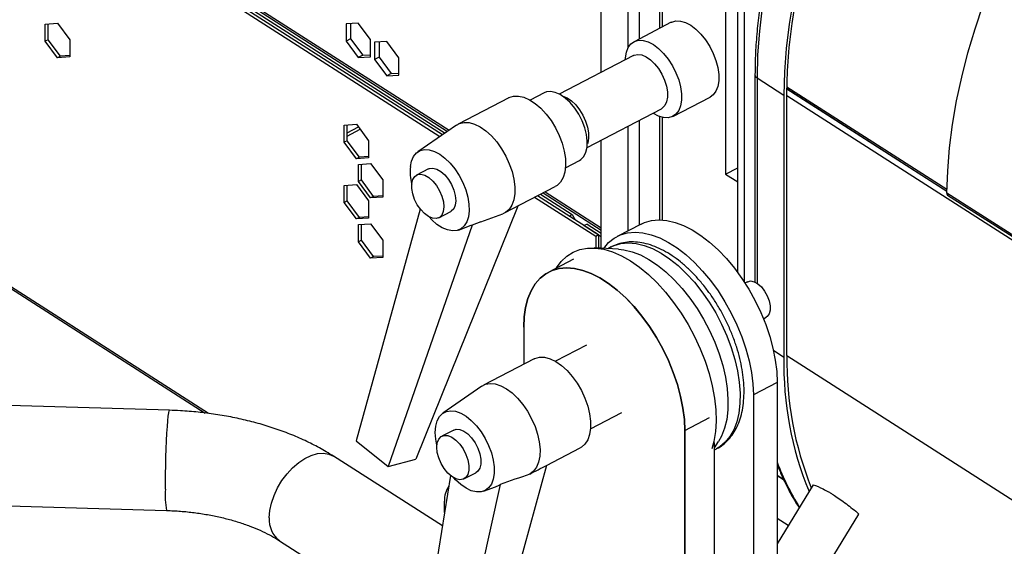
# Model space of a CAD drawing. Header units: millimetres. Extents: x 12 to 1823, y -1370 to 535.
# Tile 7 of 18: x 817 to 1062, y -547 to -415. Entities that reach past the tile are written whole.
import ezdxf

# ---------------------------------------------------------------- set-up
doc = ezdxf.new("R2010")
doc.units = ezdxf.units.MM

msp = doc.modelspace()

# ---------------------------------------------------------------- linework, layer by layer
at = {"color": 9, "linetype": 'Continuous', "lineweight": 25}
for p, q in [((723.1, -314.16), (924.03, -442.9)), ((968.68, -422.29), (968.68, -397.18)), ((971.51, -420.1), (971.51, -397.35)), ((864.11, -513.54), (723.63, -423.53)), ((1000.81, -429.84), (1000.81, -481.06)), ((1008.25, -434.26), (1076.36, -477.9)), ((1048.13, -457.71), (1008.26, -432.17)), ((1008.26, -432.58), (1048.12, -458.13)), ((971.51, -466.5), (971.51, -440.39)), ((968.68, -467.97), (968.68, -441.86)), ((948, -458.26), (961.99, -467.22)), ((1076.55, -476.81), (1048.12, -458.59)), ((942.64, -492.02), (942.64, -501.24)), ((1004.89, -497.78), (1007.51, -499.45)), ((1008.25, -499.07), (1125.99, -574.5)), ((982.81, -517.75), (988.96, -514.55)), ((990.23, -746.61), (990.23, -520.77)), ((1005.83, -528.93), (1007.42, -529.94))]:
    msp.add_line(p, q, dxfattribs=at)
at = {"color": 7, "linetype": 'Continuous', "lineweight": 25}
for p, q in [((723.1, -314.71), (923.62, -443.19)), ((921.74, -444.5), (723.63, -317.57)), ((922.38, -444.05), (724.37, -317.18)), ((733.18, -321.94), (923.05, -443.59)), ((976.62, -417.44), (976.62, -385.33)), ((977.24, -417.12), (977.24, -385.78)), ((961.99, -428.43), (961.99, -392.89)), ((995.99, -478.4), (995.99, -398.17)), ((997.67, -480.83), (997.67, -399.25)), ((992.97, -408.11), (992.97, -453.83)), ((823.4, -416.42), (826.44, -416.22)), ((823.4, -420.71), (823.4, -416.42)), ((824.14, -420.32), (824.14, -416.37)), ((826.44, -416.22), (829.49, -420.32)), ((901.42, -416.2), (898.37, -416.4)), ((898.37, -416.4), (898.37, -420.69)), ((899.49, -416.33), (899.49, -420.11)), ((904.46, -420.3), (901.42, -416.2)), ((979.43, -415.98), (970.14, -420.81)), ((824.14, -420.32), (823.4, -420.71)), ((826.44, -424.8), (823.4, -420.71)), ((827.19, -424.42), (824.14, -420.32)), ((829.49, -420.32), (829.49, -424.61)), ((899.49, -420.11), (898.37, -420.69)), ((898.37, -420.69), (901.42, -424.78)), ((899.49, -420.11), (902.53, -424.2)), ((904.46, -424.59), (904.46, -420.3)), ((908.51, -420.75), (905.47, -420.94)), ((905.47, -420.94), (905.47, -425.23)), ((906.58, -420.87), (906.58, -424.65)), ((911.56, -424.85), (908.51, -420.75)), ((723.91, -424.16), (863.22, -513.42)), ((827.19, -424.42), (826.44, -424.8)), ((829.49, -424.27), (827.19, -424.42)), ((902.53, -424.2), (901.42, -424.78)), ((901.42, -424.78), (904.46, -424.59)), ((902.53, -424.2), (904.46, -424.08)), ((970.04, -424.25), (951.52, -433.88)), ((829.49, -424.61), (826.44, -424.8)), ((906.58, -424.65), (905.47, -425.23)), ((905.47, -425.23), (908.51, -429.33)), ((906.58, -424.65), (909.63, -428.75)), ((911.56, -429.14), (911.56, -424.85)), ((909.63, -428.75), (908.51, -429.33)), ((908.51, -429.33), (911.56, -429.14)), ((909.63, -428.75), (911.56, -428.63)), ((1000.3, -429.07), (1000.3, -480.76)), ((1000.81, -429.84), (1007.51, -434.13)), ((947.77, -433.58), (944.28, -435.39)), ((1007.51, -434.13), (1007.51, -499.45)), ((1008.25, -499.07), (1008.25, -433.74)), ((1008.26, -432.5), (1048.12, -458.05)), ((938.95, -434.78), (926.32, -441.35)), ((979.83, -439.44), (989.12, -434.61)), ((958.44, -447.19), (976.96, -437.55)), ((897.9, -441.61), (900.94, -441.42)), ((897.9, -445.9), (897.9, -441.61)), ((898.64, -445.52), (898.64, -441.57)), ((900.94, -441.42), (903.99, -445.52)), ((925.91, -441.6), (916.25, -448.31)), ((976.62, -465.24), (976.62, -439.51)), ((977.24, -465.27), (977.24, -439.69)), ((898.64, -443.54), (901.44, -442.08)), ((898.64, -444.35), (901.87, -442.67)), ((898.64, -445.52), (897.9, -445.9)), ((900.94, -450), (897.9, -445.9)), ((901.69, -449.61), (898.64, -445.52)), ((903.99, -445.52), (903.99, -449.81)), ((961.99, -472.35), (961.99, -445.34)), ((901.69, -449.61), (900.94, -450)), ((903.99, -449.81), (900.94, -450)), ((901.45, -451.4), (904.49, -451.21)), ((901.45, -455.69), (901.45, -451.4)), ((903.99, -449.47), (901.69, -449.61)), ((902.19, -455.3), (902.19, -451.35)), ((904.49, -451.21), (907.54, -455.3)), ((953.04, -452.25), (956.53, -450.43)), ((918.92, -452.53), (915.95, -454.07)), ((992.97, -453.83), (995.99, -452.26)), ((992.97, -453.83), (995.99, -455.77)), ((897.9, -456.64), (900.94, -456.44)), ((900.94, -456.44), (903.99, -460.54)), ((902.19, -455.3), (901.45, -455.69)), ((904.49, -459.79), (901.45, -455.69)), ((905.23, -459.4), (902.19, -455.3)), ((907.54, -455.3), (907.54, -459.59)), ((897.9, -460.93), (897.9, -456.64)), ((898.64, -460.54), (898.64, -456.59)), ((937.86, -463.53), (950.49, -456.96)), ((946.86, -458.85), (954.74, -463.9)), ((947.52, -458.5), (961.99, -467.78)), ((898.64, -460.54), (897.9, -460.93)), ((900.94, -465.02), (897.9, -460.93)), ((901.69, -464.64), (898.64, -460.54)), ((903.99, -460.54), (903.99, -464.83)), ((905.23, -459.4), (904.49, -459.79)), ((907.54, -459.59), (904.49, -459.79)), ((907.54, -459.25), (905.23, -459.4)), ((960.59, -469.39), (945.35, -459.63)), ((961.33, -469), (946.1, -459.24)), ((1048.32, -459.06), (1076.5, -477.11)), ((916.87, -462.56), (900.89, -520.31)), ((941.16, -461.81), (915.79, -524.94)), ((921.49, -464.72), (924.46, -463.17)), ((931.97, -465.73), (937.42, -463.72)), ((901.69, -464.64), (900.94, -465.02)), ((903.99, -464.83), (900.94, -465.02)), ((901.45, -466.42), (904.49, -466.23)), ((903.99, -464.49), (901.69, -464.64)), ((904.49, -466.23), (907.54, -470.33)), ((931.96, -465.72), (929.77, -466.53)), ((953.98, -464.3), (954.74, -463.9)), ((954.74, -463.9), (955.47, -465.25)), ((958.46, -466.3), (957.71, -466.69)), ((958.46, -466.3), (961.99, -468.57)), ((971.91, -466.3), (965.96, -469.39)), ((901.45, -470.71), (901.45, -466.42)), ((902.19, -470.33), (902.19, -466.38)), ((929.77, -466.53), (908.85, -526.73)), ((926.38, -467.78), (929.57, -466.61)), ((957.71, -466.69), (961.99, -469.43)), ((902.19, -470.33), (901.45, -470.71)), ((904.49, -474.81), (901.45, -470.71)), ((905.23, -474.42), (902.19, -470.33)), ((907.54, -470.33), (907.54, -474.62)), ((961.33, -469), (960.59, -469.39)), ((960.59, -469.39), (960.59, -472.28)), ((961.33, -469), (961.33, -472.31)), ((966.28, -472.56), (960.21, -472.26)), ((964.48, -471.97), (963.61, -472.43)), ((905.23, -474.42), (904.49, -474.81)), ((907.54, -474.62), (904.49, -474.81)), ((907.54, -474.28), (905.23, -474.42)), ((955.04, -475.07), (948.88, -478.27)), ((998.45, -480.67), (997.79, -481.01)), ((1002.4, -489.89), (1003.07, -489.54)), ((942.64, -492.02), (942.64, -501.24)), ((958.34, -496.46), (950.54, -500.52)), ((945.22, -499.9), (932.59, -506.47)), ((932.18, -506.72), (922.52, -513.43)), ((1005.83, -505.78), (999.89, -508.87)), ((1005.83, -505.78), (1005.83, -557.19)), ((999.89, -508.87), (999.89, -560.29)), ((854.35, -512.73), (810.97, -511.42)), ((959.31, -517.37), (967.11, -513.32)), ((925.19, -517.65), (922.21, -519.2)), ((982.8, -750.47), (982.8, -517.75)), ((982.81, -517.75), (982.81, -750.47)), ((900.89, -520.31), (908.85, -526.73)), ((948.34, -526.46), (956.75, -522.08)), ((990.23, -522.13), (991.23, -520.54)), ((990.23, -746.6), (990.23, -520.77)), ((990.23, -522.58), (990.68, -522.35)), ((922.38, -541.58), (895.26, -524.2)), ((908.85, -526.73), (915.79, -524.94)), ((948.34, -526.46), (929.62, -594.87)), ((924.39, -528.99), (914.41, -591.34)), ((927.75, -529.84), (930.72, -528.3)), ((1005.83, -528.96), (1007.44, -529.99)), ((936.77, -531.23), (922.44, -596.49)), ((932.64, -532.9), (935.64, -531.8)), ((1014.81, -531.31), (1005.83, -546.03)), ((810.22, -536.41), (853.59, -537.72)), ((922.91, -538.25), (922.91, -535.38)), ((1008.6, -541.49), (1005.83, -539.71)), ((1016.32, -554.78), (1026.15, -538.65)), ((881.77, -545.25), (918.06, -568.5))]:
    msp.add_line(p, q, dxfattribs=at)
at = {"color": 7, "linetype": 'Continuous', "lineweight": 25, "flags": 128}
for points in [[(1014.86, -368.57), (1012.25, -374.83), (1009.89, -381.12), (1007.79, -387.41), (1005.96, -393.68), (1004.39, -399.91), (1003.11, -406.09), (1002.11, -412.19), (1001.39, -418.19), (1000.96, -424.08), (1000.81, -429.84)], [(1021.55, -372.86), (1018.94, -379.12), (1016.58, -385.41), (1014.48, -391.7), (1012.65, -397.97), (1011.09, -404.2), (1009.8, -410.38), (1008.8, -416.48), (1008.08, -422.48), (1007.65, -428.37), (1007.51, -434.13)], [(1008.25, -433.74), (1008.39, -428.05), (1008.82, -422.23), (1009.53, -416.29), (1010.51, -410.26), (1011.78, -404.16), (1013.32, -398), (1015.12, -391.8), (1017.19, -385.58), (1019.52, -379.36), (1022.09, -373.17)], [(1048.12, -458.59), (1048.33, -453), (1048.81, -447.29), (1049.56, -441.48), (1050.57, -435.59), (1051.84, -429.63), (1053.37, -423.61), (1055.16, -417.57), (1057.18, -411.5), (1059.46, -405.44), (1061.96, -399.4)], [(979.43, -415.98), (979.54, -415.93), (980.57, -415.64), (981.73, -415.68), (982.98, -416.04), (984.27, -416.72), (985.56, -417.7), (986.81, -418.93), (987.97, -420.38), (989.01, -422), (989.88, -423.72), (990.56, -425.51), (991.03, -427.28), (991.27, -428.99), (991.27, -430.57), (991.03, -431.98), (990.56, -433.15), (989.88, -434.06), (989.12, -434.61)], [(967.96, -425.33), (967.99, -424.85), (968.23, -423.45), (968.69, -422.28), (969.38, -421.37), (970.25, -420.76), (971.29, -420.47), (972.45, -420.51), (973.69, -420.87), (974.99, -421.55), (976.28, -422.53), (977.52, -423.76), (978.69, -425.21), (979.72, -426.83), (980.59, -428.56), (981.28, -430.34), (981.75, -432.11), (981.98, -433.82), (981.98, -435.4), (981.75, -436.81), (981.28, -437.98), (980.59, -438.89), (979.72, -439.5), (978.69, -439.79), (977.52, -439.75), (976.28, -439.38), (974.99, -438.7), (974.99, -438.7)], [(970.04, -424.25), (970.19, -424.18), (971.08, -423.99), (972.08, -424.12), (973.15, -424.57), (974.23, -425.31), (975.28, -426.32), (976.25, -427.54), (977.09, -428.92), (977.76, -430.39), (978.23, -431.88), (978.48, -433.33), (978.5, -434.67), (978.28, -435.83), (977.84, -436.76), (977.2, -437.41), (976.96, -437.55)], [(938.95, -434.78), (938.98, -434.77), (940.09, -434.4), (941.34, -434.37), (942.68, -434.66), (944.08, -435.28), (945.5, -436.2), (946.89, -437.4), (948.23, -438.85), (949.46, -440.5), (950.56, -442.3), (951.49, -444.2), (952.22, -446.15), (952.74, -448.1), (953.03, -449.98), (953.08, -451.74), (952.89, -453.33), (952.46, -454.71), (951.81, -455.83), (950.96, -456.67), (950.49, -456.96)], [(956.53, -450.43), (956.91, -450.2), (957.64, -449.43), (958.16, -448.38), (958.45, -447.09), (958.5, -445.6), (958.3, -443.97), (957.87, -442.27), (957.21, -440.55), (956.36, -438.9), (955.35, -437.36), (954.22, -436), (953.01, -434.87), (951.76, -434.01), (950.53, -433.47), (949.36, -433.25), (948.3, -433.36), (947.77, -433.58)], [(952.27, -434.32), (952.39, -434.36), (953.46, -434.81), (954.55, -435.55), (955.6, -436.56), (956.56, -437.78), (957.4, -439.16), (958.07, -440.63), (958.54, -442.12), (958.79, -443.57), (958.81, -444.91), (958.6, -446.07), (958.51, -446.32)], [(925.91, -441.6), (926.62, -441.21), (927.76, -440.93), (929.04, -440.98), (930.4, -441.36), (931.8, -442.05), (933.22, -443.05), (934.6, -444.31), (935.92, -445.81), (937.12, -447.5), (938.17, -449.33), (939.06, -451.25), (939.74, -453.2), (940.2, -455.13), (940.43, -456.99), (940.42, -458.71), (940.17, -460.26), (939.69, -461.57), (938.99, -462.63), (938.1, -463.39), (937.42, -463.72)], [(914.39, -451.96), (914.69, -450.58), (915.21, -449.43), (915.94, -448.56), (916.85, -447.98), (917.92, -447.72), (919.11, -447.78), (920.38, -448.17), (921.7, -448.87), (923.01, -449.86), (924.28, -451.1), (925.47, -452.56), (926.54, -454.19), (927.45, -455.94), (928.18, -457.75), (928.69, -459.57), (928.99, -461.32), (929.05, -462.97), (928.87, -464.45), (928.46, -465.72), (927.83, -466.74), (927.01, -467.47), (926.02, -467.89), (924.88, -467.99), (923.65, -467.76), (922.35, -467.22), (921.03, -466.37), (919.73, -465.25), (918.96, -464.44)], [(914.74, -456.18), (915, -455.16), (915.49, -454.41), (916.19, -453.97), (917.04, -453.87), (918, -454.12), (919.01, -454.69), (920, -455.57), (920.9, -456.68), (921.67, -457.97), (922.26, -459.34), (922.62, -460.72), (922.74, -462.01), (922.6, -463.14), (922.22, -464.04), (921.62, -464.64), (920.84, -464.91), (919.92, -464.84), (918.93, -464.42), (917.93, -463.69), (916.97, -462.69), (916.13, -461.48), (915.45, -460.14), (914.97, -458.75), (914.73, -457.41), (914.74, -456.18)], [(918.92, -452.53), (919.16, -452.42), (920.02, -452.32), (920.98, -452.57), (921.98, -453.15), (922.97, -454.02), (923.88, -455.14), (924.64, -456.42), (925.23, -457.8), (925.59, -459.17), (925.71, -460.47), (925.57, -461.6), (925.19, -462.49), (924.59, -463.1), (924.46, -463.17)], [(971.91, -466.3), (972.75, -465.91), (974.48, -465.42), (976.34, -465.24), (978.32, -465.39), (980.38, -465.87), (982.5, -466.66), (984.66, -467.75), (986.84, -469.15), (989, -470.82), (991.12, -472.75), (993.18, -474.92), (995.16, -477.29), (997.02, -479.86), (998.75, -482.57), (1000.33, -485.41), (1001.74, -488.33), (1002.96, -491.31), (1003.98, -494.3), (1004.78, -497.28), (1005.36, -500.21), (1005.71, -503.05), (1005.83, -505.78)], [(962.58, -472.38), (962.6, -472.35), (963.82, -470.93), (965.23, -469.82), (966.81, -469), (968.54, -468.51), (970.4, -468.33), (972.37, -468.48), (974.44, -468.96), (976.56, -469.75), (978.72, -470.85), (980.89, -472.24), (983.06, -473.91), (985.18, -475.84), (987.24, -478.01), (989.21, -480.39), (991.08, -482.95), (992.81, -485.66), (994.39, -488.5), (995.79, -491.42), (997.01, -494.4), (998.03, -497.39), (998.84, -500.37), (999.42, -503.3), (999.77, -506.14), (999.89, -508.87)], [(950.77, -477.29), (950.84, -477.17), (952.02, -475.59), (953.4, -474.29), (954.95, -473.3), (956.67, -472.64), (958.54, -472.29), (960.53, -472.28), (962.62, -472.59), (964.78, -473.24), (967, -474.2), (969.25, -475.47), (971.5, -477.03), (973.73, -478.87), (975.91, -480.96), (978.01, -483.29), (980.02, -485.82)], [(966.28, -472.56), (967.62, -472.7), (969.65, -473.19), (971.73, -473.99), (973.85, -475.11), (975.99, -476.52), (978.1, -478.22), (980.17, -480.17), (982.16, -482.35), (984.07, -484.74)], [(982.8, -517.75), (982.69, -515.03), (982.33, -512.19), (981.75, -509.26), (980.95, -506.28), (979.93, -503.28), (978.71, -500.31), (977.3, -497.38), (975.72, -494.55), (973.99, -491.83), (972.13, -489.27), (970.16, -486.9), (968.1, -484.73), (965.97, -482.8), (963.81, -481.13), (961.64, -479.73), (959.47, -478.63), (957.35, -477.84), (955.29, -477.37), (953.32, -477.22), (951.45, -477.39), (949.72, -477.89), (948.14, -478.7), (946.74, -479.82), (945.52, -481.24), (944.5, -482.93), (943.69, -484.87), (943.11, -487.06), (942.76, -489.45), (942.64, -492.02)], [(942.64, -492.02), (942.76, -489.45), (943.11, -487.06), (943.69, -484.87), (944.5, -482.93), (945.52, -481.23), (946.74, -479.82), (948.15, -478.7), (949.72, -477.89), (951.45, -477.39), (953.32, -477.22), (955.29, -477.37), (957.35, -477.84), (959.48, -478.63), (961.64, -479.73), (963.81, -481.12), (965.97, -482.8), (968.1, -484.73), (970.16, -486.89), (972.13, -489.27), (973.99, -491.83), (975.72, -494.55), (977.3, -497.38), (978.71, -500.31), (979.93, -503.28), (980.95, -506.28), (981.75, -509.26), (982.34, -512.19), (982.69, -515.03), (982.81, -517.75)], [(998.45, -480.67), (998.48, -480.66), (999.22, -480.49), (1000.08, -480.67), (1000.99, -481.18), (1001.88, -481.97), (1002.69, -483), (1003.36, -484.19), (1003.83, -485.44), (1004.08, -486.67), (1004.08, -487.78), (1003.83, -488.7), (1003.36, -489.34), (1003.07, -489.54)], [(980.02, -485.82), (981.91, -488.53), (983.65, -491.38), (985.24, -494.35), (986.64, -497.4), (987.86, -500.49), (988.86, -503.59), (989.64, -506.67), (990.2, -509.69), (990.51, -512.61), (990.59, -515.41), (990.43, -518.04), (990.04, -520.49), (989.52, -522.38)], [(984.07, -484.74), (985.85, -487.31), (987.49, -490.02), (988.97, -492.84), (990.27, -495.73), (991.37, -498.66), (992.26, -501.59), (992.92, -504.49), (993.36, -507.31), (993.56, -510.03), (993.52, -512.6), (993.24, -515), (992.72, -517.2), (991.98, -519.16), (991.23, -520.54)], [(945.22, -499.9), (945.46, -499.79), (946.6, -499.49), (947.87, -499.52), (949.22, -499.89), (950.63, -500.57), (952.05, -501.55), (953.44, -502.8), (954.75, -504.29), (955.96, -505.98), (957.03, -507.8), (957.92, -509.72), (958.61, -511.67), (959.08, -513.61), (959.32, -515.47), (959.32, -517.2), (959.08, -518.75), (958.61, -520.08), (957.92, -521.15), (957.03, -521.93), (956.75, -522.08)], [(932.18, -506.72), (933.1, -506.25), (934.28, -506.04), (935.57, -506.15), (936.94, -506.6), (938.36, -507.36), (939.77, -508.41), (941.14, -509.72), (942.43, -511.26), (943.61, -512.98), (944.63, -514.84), (945.48, -516.77), (946.12, -518.72), (946.53, -520.64), (946.71, -522.47), (946.66, -524.17), (946.36, -525.67), (945.83, -526.94), (945.09, -527.93), (944.15, -528.64), (944.15, -528.64)], [(920.59, -518.26), (920.71, -516.73), (921.06, -515.4), (921.63, -514.32), (922.41, -513.51), (923.36, -513.01), (924.47, -512.83), (925.68, -512.97), (926.97, -513.44), (928.28, -514.21), (929.59, -515.27), (930.85, -516.57), (932.01, -518.08), (933.04, -519.74), (933.91, -521.51), (934.59, -523.33), (935.05, -525.13), (935.29, -526.87), (935.29, -528.48), (935.05, -529.91), (934.59, -531.12), (933.91, -532.07), (933.04, -532.73), (932.01, -533.07), (930.85, -533.09), (929.59, -532.78), (928.28, -532.16), (926.97, -531.24), (925.68, -530.06), (925.22, -529.56)], [(925.19, -517.65), (925.8, -517.46), (926.71, -517.52), (927.7, -517.92), (928.71, -518.64), (929.66, -519.64), (930.51, -520.84), (931.2, -522.18), (931.69, -523.56), (931.94, -524.91), (931.94, -526.14), (931.69, -527.17), (931.2, -527.93), (930.72, -528.3)], [(920.99, -521.43), (920.71, -519.93), (920.59, -518.26)], [(920.97, -521.95), (921.09, -520.81), (921.46, -519.9), (922.05, -519.29), (922.83, -519), (923.74, -519.06), (924.73, -519.47), (925.74, -520.19), (926.69, -521.18), (927.54, -522.38), (928.23, -523.72), (928.72, -525.11), (928.97, -526.46), (928.97, -527.69), (928.72, -528.71), (928.23, -529.48), (927.54, -529.93), (926.69, -530.05), (925.74, -529.81), (924.73, -529.25), (923.74, -528.38), (922.83, -527.28), (922.05, -526), (921.46, -524.62), (921.09, -523.24), (920.97, -521.95)]]:
    msp.add_lwpolyline(points, dxfattribs=at)
at = {"color": 9, "linetype": 'Continuous', "lineweight": 25, "flags": 128}
for points in [[(964.48, -471.97), (965.18, -471.65), (966.87, -471.15), (968.7, -470.98), (970.64, -471.13), (972.66, -471.62), (974.75, -472.42), (976.87, -473.54), (979, -474.95), (981.11, -476.65), (983.18, -478.6), (985.18, -480.78), (987.08, -483.17)], [(987.08, -483.17), (988.86, -485.74), (990.5, -488.45), (991.98, -491.27), (993.28, -494.16), (994.38, -497.09), (995.27, -500.03), (995.93, -502.92), (996.37, -505.75), (996.57, -508.46), (996.53, -511.04), (996.25, -513.43), (995.74, -515.63), (995, -517.59), (994.04, -519.3), (992.87, -520.72), (991.51, -521.85), (990.68, -522.35)], [(853.32, -532.43), (853.33, -530.6), (853.36, -528.62), (853.4, -526.54), (853.46, -524.42), (853.54, -522.32), (853.63, -520.31), (853.73, -518.44), (853.83, -516.76), (853.94, -515.33), (854.05, -514.18), (854.16, -513.35), (854.26, -512.86), (854.35, -512.73)], [(879.23, -539.56), (879.36, -537.76), (879.76, -535.88), (880.41, -533.97), (881.29, -532.07), (882.38, -530.26), (883.65, -528.57), (885.05, -527.06), (886.56, -525.77), (888.12, -524.73), (889.7, -523.99), (891.23, -523.55), (892.7, -523.44), (894.04, -523.65), (895.22, -524.18), (895.26, -524.2)]]:
    msp.add_lwpolyline(points, dxfattribs=at)
at = {"color": 9, "linetype": 'Continuous', "lineweight": 25}
for centre, radius, start, end in [((1001.25, -428.99), 0.955, 184.5133, 242.7164), ((1063.38, -504.41), 61.34, 200.2577, 212.0257), ((874.47, -533.98), 21.21, 175.7999, 190.1427), ((885.67, -540.09), 6.46, 175.222, 232.9053)]:
    msp.add_arc(centre, radius, start, end, dxfattribs=at)
at = {"color": 7, "linetype": 'Continuous', "lineweight": 25}
for centre, radius, start, end in [((927.09, -453.18), 12.76, 174.5481, 194.195), ((1048.64, -458.64), 0.528, 174.1573, 232.7343), ((942.64, -492.02), 0.000426, 115.0874, 245.514), ((1090.87, -501.29), 83.38, 178.7371, 202.3689), ((1093.51, -500.43), 85.27, 179.0842, 201.7924), ((982.8, -517.75), 0.00157, 241.0741, 294.9907), ((928.86, -535.05), 5.96, 145.2062, 183.1309)]:
    msp.add_arc(centre, radius, start, end, dxfattribs=at)
for centre, major_axis, ratio, start_param, end_param in [((926.1, -455.36), (-2.96, 11.41), 0.678686, 3.208441, 3.236327), ((201.17, -901), (1036.42, 529.07), 0.007559, 5.507824, 5.513635), ((932.33, -520.46), (-2.72, 11.52), 0.656512, 3.220947, 3.381643)]:
    msp.add_ellipse(centre, major_axis=major_axis, ratio=ratio, start_param=start_param, end_param=end_param, dxfattribs=at)
for points, knots in [([(1014.22, -368.14), (1013.87, -368.95), (1012.7, -371.64), (1010.86, -376.24), (1008.79, -381.93), (1006.94, -387.61), (1005.31, -393.28), (1003.89, -398.93), (1002.71, -404.52), (1001.76, -410.07), (1001.03, -415.54), (1000.55, -420.93), (1000.33, -425.43), (1000.31, -428.11), (1000.3, -429.07)], [0, 0, 0, 0, 0.039297, 0.130269, 0.221258, 0.31226, 0.403276, 0.494309, 0.585358, 0.676425, 0.767508, 0.858607, 0.94972, 1, 1, 1, 1]), ([(988.48, -482.86), (988.17, -482.45), (987.27, -481.27), (985.7, -479.44), (983.75, -477.45), (981.72, -475.68), (979.63, -474.14), (977.49, -472.85), (975.33, -471.85), (973.17, -471.14), (971.04, -470.76), (968.98, -470.7), (967.04, -470.99), (965.53, -471.43), (964.73, -471.88), (964.48, -472.02)], [0, 0, 0, 0, 0.044455, 0.128429, 0.212668, 0.297239, 0.382192, 0.467521, 0.553109, 0.638478, 0.722946, 0.805693, 0.886139, 0.964307, 1, 1, 1, 1]), ([(990.61, -522.37), (990.68, -522.34), (991.31, -522.07), (992.37, -521.3), (993.73, -520.06), (994.9, -518.55), (995.87, -516.83), (996.63, -514.88), (997.19, -512.72), (997.51, -510.38), (997.61, -507.88), (997.48, -505.27), (997.12, -502.57), (996.55, -499.81), (995.77, -497.03), (994.8, -494.26), (993.64, -491.52), (992.31, -488.84), (990.82, -486.25), (989.52, -484.27), (988.71, -483.17), (988.48, -482.86)], [0, 0, 0, 0, 0.006542, 0.059526, 0.112381, 0.165769, 0.220293, 0.27624, 0.333529, 0.391793, 0.45058, 0.5095, 0.568321, 0.62698, 0.685475, 0.743836, 0.802103, 0.860323, 0.918543, 0.976803, 1, 1, 1, 1]), ([(895.26, -524.2), (894.65, -523.82), (892.95, -522.76), (889.98, -521.15), (886.31, -519.43), (882.47, -517.9), (878.49, -516.57), (874.37, -515.42), (870.16, -514.47), (865.85, -513.72), (861.49, -513.17), (857.64, -512.85), (855.25, -512.76), (854.35, -512.73)], [0, 0, 0, 0, 0.0544955, 0.1534467, 0.2524129, 0.351325, 0.4500457, 0.5485108, 0.6467073, 0.7446565, 0.8424003, 0.9399941, 1, 1, 1, 1]), ([(1005.83, -526.23), (1006.21, -527.18), (1007.12, -529.49), (1008.84, -532.9), (1010.29, -535.54), (1011.19, -536.85), (1011.32, -537.03)], [0, 0, 0, 0, 0.245475, 0.59444, 0.942873, 1, 1, 1, 1]), ([(1014.81, -531.31), (1015.58, -531.57), (1016.41, -531.92), (1017.73, -532.58), (1018.19, -532.82), (1018.89, -533.22), (1019.12, -533.36), (1019.6, -533.65), (1019.84, -533.81), (1021.06, -534.59), (1022.06, -535.29), (1023.58, -536.45), (1024.1, -536.85), (1025.14, -537.7), (1025.66, -538.14), (1026.19, -538.6)], [0, 0, 0, 0, 0.25, 0.25, 0.375, 0.375, 0.4375, 0.4375, 0.5, 0.5, 0.75, 0.75, 0.875, 0.875, 1, 1, 1, 1]), ([(853.59, -537.72), (854.19, -537.74), (855.94, -537.8), (858.82, -538.03), (862.19, -538.46), (865.47, -539.04), (868.61, -539.76), (871.59, -540.61), (874.38, -541.58), (876.96, -542.64), (879.26, -543.76), (880.82, -544.65), (881.6, -545.14), (881.77, -545.25)], [0, 0, 0, 0, 0.053819, 0.158472, 0.262933, 0.367052, 0.470711, 0.5738, 0.676216, 0.777875, 0.878727, 0.973255, 1, 1, 1, 1])]:
    msp.add_open_spline(points, degree=3, knots=knots, dxfattribs=at)
msp.add_open_spline([(944.15, -528.64), (941.69, -529.52), (939.23, -530.38), (936.77, -531.23)], degree=3, dxfattribs=at)

doc.saveas('drawing.dxf')
